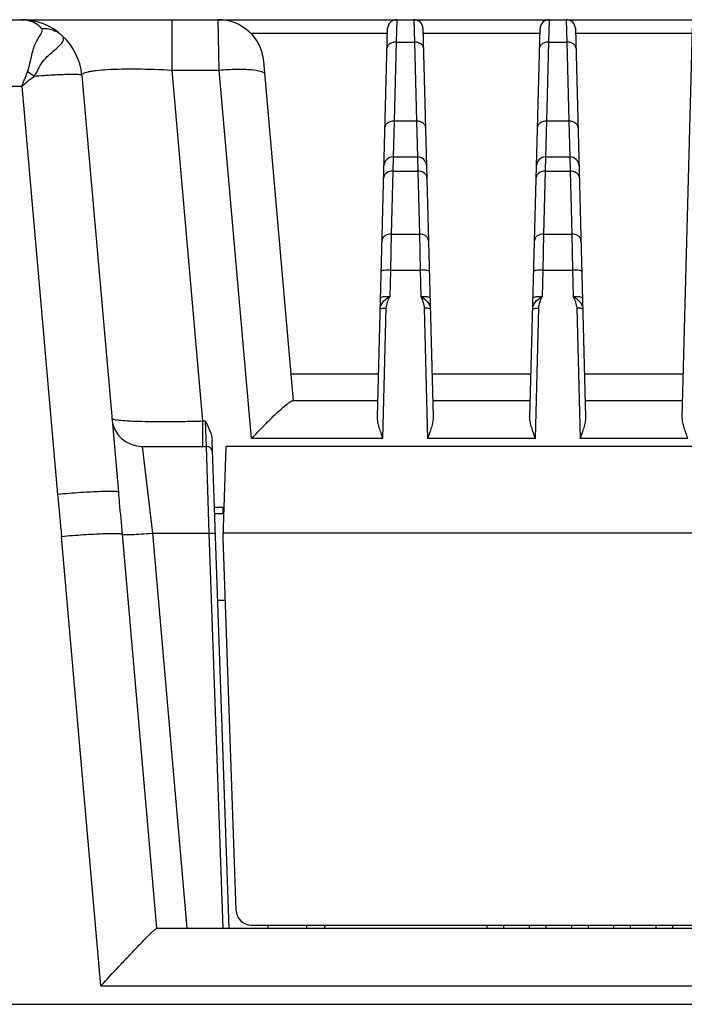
# Model space of a CAD drawing. Header units: millimetres. Extents: x 0 to 1189, y 0 to 841.
# Tile 13 of 37: x 302 to 324, y 759 to 791. Entities that reach past the tile are written whole.
import ezdxf

# ---------------------------------------------------------------- set-up
doc = ezdxf.new("R2010")
doc.units = ezdxf.units.MM
doc.header["$LTSCALE"] = 65.395
doc.layers.add('11_COMPONENTS', color=7, linetype='CONTINUOUS')

msp = doc.modelspace()

# ---------------------------------------------------------------- linework, layer by layer
at = {"layer": '11_COMPONENTS'}
for p, q in [((243.906, 791.086), (430.166, 791.086)), ((306.879, 791.086), (306.879, 789.433)), ((308.436, 789.433), (308.4, 791.086)), ((314.255, 791.086), (314.238, 790.354)), ((314.816, 791.086), (314.833, 790.354)), ((319.255, 791.086), (319.238, 790.354)), ((319.816, 791.086), (319.833, 790.354)), ((313.621, 778.047), (313.955, 790.794)), ((315.116, 790.794), (315.45, 778.047)), ((318.621, 778.047), (318.955, 790.794)), ((320.116, 790.794), (320.45, 778.047)), ((323.621, 778.047), (323.955, 790.794)), ((309.461, 790.647), (313.951, 790.647)), ((315.12, 790.647), (318.951, 790.647)), ((320.12, 790.647), (323.951, 790.647)), ((314.238, 790.354), (314.17, 787.757)), ((314.238, 790.354), (314.833, 790.354)), ((314.833, 790.354), (314.901, 787.757)), ((319.238, 790.354), (319.17, 787.757)), ((319.238, 790.354), (319.833, 790.354)), ((319.833, 790.354), (319.901, 787.757)), ((306.879, 789.433), (308.436, 789.433)), ((306.879, 789.433), (307.887, 777.912)), ((309.494, 777.346), (308.436, 789.433)), ((310.868, 778.586), (309.894, 789.717)), ((303.928, 789.26), (305.125, 775.583)), ((283.658, 788.9), (301.961, 788.9)), ((301.961, 788.9), (303.132, 775.513)), ((314.17, 787.757), (314.137, 786.586)), ((314.901, 787.757), (314.17, 787.757)), ((314.901, 787.757), (314.934, 786.586)), ((319.17, 787.757), (319.137, 786.586)), ((319.901, 787.757), (319.17, 787.757)), ((319.901, 787.757), (319.934, 786.586)), ((314.137, 786.586), (314.127, 786.118)), ((314.137, 786.586), (314.934, 786.586)), ((314.934, 786.586), (314.944, 786.118)), ((319.137, 786.586), (319.127, 786.118)), ((319.137, 786.586), (319.934, 786.586)), ((319.934, 786.586), (319.944, 786.118)), ((314.127, 786.118), (314.073, 784.054)), ((314.127, 786.118), (314.944, 786.118)), ((314.944, 786.118), (314.998, 784.054)), ((319.127, 786.118), (319.073, 784.054)), ((319.127, 786.118), (319.944, 786.118)), ((319.944, 786.118), (319.998, 784.054)), ((314.073, 784.054), (314.046, 782.869)), ((314.073, 784.054), (314.998, 784.054)), ((314.998, 784.054), (315.025, 782.869)), ((319.073, 784.054), (319.046, 782.869)), ((319.073, 784.054), (319.998, 784.054)), ((319.998, 784.054), (320.025, 782.869)), ((314.046, 782.869), (314.024, 781.999)), ((314.046, 782.869), (315.025, 782.869)), ((315.025, 782.869), (315.047, 781.999)), ((319.046, 782.869), (319.024, 781.999)), ((319.046, 782.869), (320.025, 782.869)), ((320.025, 782.869), (320.047, 781.999)), ((313.802, 777.346), (313.914, 781.621)), ((315.157, 781.621), (315.269, 777.346)), ((318.802, 777.346), (318.914, 781.621)), ((320.157, 781.621), (320.269, 777.346)), ((310.791, 779.465), (313.659, 779.465)), ((315.413, 779.465), (318.659, 779.465)), ((320.413, 779.465), (323.659, 779.465)), ((313.636, 778.586), (310.849, 778.586)), ((318.636, 778.586), (315.436, 778.586)), ((323.636, 778.586), (320.436, 778.586)), ((307.981, 777.912), (307.887, 777.912)), ((307.887, 777.912), (307.887, 777.086)), ((308.016, 777.086), (307.981, 777.912)), ((308.76, 761.286), (308.202, 777.268)), ((313.802, 777.346), (309.494, 777.346)), ((318.802, 777.346), (315.269, 777.346)), ((323.802, 777.346), (320.269, 777.346)), ((305.909, 777.086), (308.016, 777.086)), ((305.909, 777.086), (306.241, 774.243)), ((308.108, 774.243), (308.016, 777.086)), ((308.56, 774.086), (308.665, 777.086)), ((365.407, 777.086), (308.665, 777.086)), ((308.595, 775.086), (308.279, 775.086)), ((308.286, 774.886), (308.588, 774.886)), ((308.56, 774.886), (308.56, 775.086)), ((306.241, 774.243), (308.108, 774.243)), ((306.241, 774.243), (307.375, 761.286)), ((308.561, 761.286), (308.108, 774.243)), ((365.506, 774.243), (308.565, 774.243)), ((304.553, 759.391), (303.264, 774.126)), ((305.249, 774.204), (306.379, 761.285)), ((308.986, 761.868), (308.56, 774.086)), ((308.385, 772.043), (308.631, 772.043)), ((309.486, 761.386), (364.585, 761.386)), ((310.036, 761.286), (310.036, 761.386)), ((311.291, 761.386), (311.291, 761.286)), ((311.882, 761.286), (311.918, 761.386)), ((317.221, 761.286), (317.221, 761.386)), ((317.771, 761.286), (317.771, 761.386)), ((318.606, 761.286), (318.606, 761.386)), ((319.156, 761.286), (319.156, 761.386)), ((319.991, 761.386), (319.991, 761.286)), ((320.541, 761.286), (320.541, 761.386)), ((321.376, 761.286), (321.376, 761.386)), ((321.926, 761.286), (321.926, 761.386)), ((322.761, 761.286), (322.761, 761.386)), ((323.311, 761.286), (323.311, 761.386)), ((306.387, 761.286), (367.684, 761.286)), ((304.553, 759.391), (369.518, 759.391)), ((165.545, 758.786), (367.468, 758.786))]:
    msp.add_line(p, q, dxfattribs=at)
for centre, radius, start, end in [((301.936, 789.086), 2, 5, 90), ((308.4, 789.586), 1.5, 5, 90), ((314.255, 790.786), 0.3, 90, 178.5), ((314.816, 790.786), 0.3, 1.5, 90), ((319.255, 790.786), 0.3, 90, 178.5), ((319.816, 790.786), 0.3, 1.5, 90), ((299.087, 784.82), 5.488, 53.3959, 56.1041), ((314.137, 786.286), 0.3, 90, 178.5), ((314.934, 786.286), 0.3, 1.5, 90), ((319.137, 786.286), 0.3, 90, 178.5), ((319.934, 786.286), 0.3, 1.5, 90), ((305.909, 778.086), 1, 185, 270), ((308.016, 776.886), 0.2, 2, 90), ((309.486, 761.886), 0.5, 182, 270)]:
    msp.add_arc(centre, radius, start, end, dxfattribs=at)
for points, knots in [([(302.609, 790.8), (302.507, 790.912), (302.282, 791.05), (302.033, 791.086), (301.936, 791.086)], [0, 0, 0, 0, 0.608867, 1, 1, 1, 1]), ([(302.147, 789.375), (302.183, 789.466), (302.227, 789.651), (302.283, 789.915), (302.342, 790.15), (302.421, 790.345), (302.512, 790.496), (302.581, 790.6), (302.619, 790.674), (302.634, 790.721), (302.633, 790.765), (302.618, 790.79), (302.609, 790.8)], [0, 0, 0, 0, 0.19212, 0.371955, 0.53176, 0.668485, 0.784061, 0.877561, 0.914959, 0.946141, 0.972908, 1, 1, 1, 1]), ([(302.609, 790.8), (302.731, 790.807), (302.978, 790.773), (303.193, 790.646), (303.282, 790.565)], [0, 0, 0, 0, 0.503687, 1, 1, 1, 1]), ([(302.359, 789.225), (302.424, 789.316), (302.518, 789.511), (302.68, 789.777), (302.887, 789.966), (303.07, 790.119), (303.212, 790.251), (303.306, 790.364), (303.345, 790.48), (303.306, 790.543), (303.282, 790.565)], [0, 0, 0, 0, 0.196156, 0.379454, 0.543705, 0.685121, 0.799343, 0.884187, 0.943983, 1, 1, 1, 1]), ([(314.238, 790.354), (314.2, 790.354), (314.126, 790.345), (314.029, 790.303), (313.958, 790.236), (313.939, 790.177), (313.938, 790.149)], [0, 0, 0, 0, 0.288087, 0.55515, 0.790225, 1, 1, 1, 1]), ([(315.133, 790.149), (315.132, 790.177), (315.113, 790.236), (315.043, 790.303), (314.945, 790.345), (314.871, 790.354), (314.833, 790.354)], [0, 0, 0, 0, 0.209775, 0.44485, 0.711913, 1, 1, 1, 1]), ([(319.238, 790.354), (319.2, 790.354), (319.126, 790.345), (319.029, 790.303), (318.958, 790.236), (318.939, 790.177), (318.938, 790.149)], [0, 0, 0, 0, 0.288087, 0.55515, 0.790225, 1, 1, 1, 1]), ([(320.133, 790.149), (320.132, 790.177), (320.113, 790.236), (320.043, 790.303), (319.945, 790.345), (319.871, 790.354), (319.833, 790.354)], [0, 0, 0, 0, 0.209775, 0.44485, 0.711913, 1, 1, 1, 1]), ([(303.928, 789.26), (303.926, 789.286), (303.976, 789.327), (304.048, 789.353), (304.143, 789.38), (304.261, 789.402), (304.47, 789.43), (304.961, 789.469), (305.789, 789.479), (306.495, 789.455), (306.879, 789.433)], [0, 0, 0, 0, 0.026286, 0.049991, 0.081987, 0.122438, 0.171256, 0.292763, 0.615504, 1, 1, 1, 1]), ([(308.436, 789.433), (308.625, 789.449), (308.975, 789.468), (309.434, 789.459), (309.738, 789.419), (309.889, 789.365), (309.929, 789.323), (309.931, 789.303)], [0, 0, 0, 0, 0.369894, 0.684263, 0.899461, 0.962475, 1, 1, 1, 1]), ([(303.928, 789.26), (303.928, 789.264), (303.916, 789.271), (303.879, 789.28), (303.794, 789.287), (303.657, 789.29), (303.469, 789.287), (303.239, 789.279), (302.971, 789.266), (302.673, 789.248), (302.466, 789.233), (302.359, 789.225)], [0, 0, 0, 0, 0.007191, 0.021835, 0.076646, 0.165086, 0.284914, 0.432816, 0.604631, 0.795497, 1, 1, 1, 1]), ([(314.17, 787.757), (314.132, 787.758), (314.058, 787.749), (313.961, 787.707), (313.89, 787.64), (313.871, 787.581), (313.87, 787.553)], [0, 0, 0, 0, 0.288087, 0.55515, 0.790225, 1, 1, 1, 1]), ([(315.201, 787.553), (315.2, 787.581), (315.181, 787.64), (315.111, 787.707), (315.013, 787.749), (314.939, 787.758), (314.901, 787.757)], [0, 0, 0, 0, 0.209775, 0.44485, 0.711913, 1, 1, 1, 1]), ([(319.17, 787.757), (319.132, 787.758), (319.058, 787.749), (318.961, 787.707), (318.89, 787.64), (318.871, 787.581), (318.87, 787.553)], [0, 0, 0, 0, 0.288087, 0.55515, 0.790225, 1, 1, 1, 1]), ([(320.201, 787.553), (320.2, 787.581), (320.181, 787.64), (320.111, 787.707), (320.013, 787.749), (319.939, 787.758), (319.901, 787.757)], [0, 0, 0, 0, 0.209775, 0.44485, 0.711913, 1, 1, 1, 1]), ([(314.127, 786.118), (314.054, 786.119), (313.942, 786.089), (313.846, 785.989), (313.828, 785.926), (313.827, 785.896)], [0, 0, 0, 0, 0.539576, 0.779391, 1, 1, 1, 1]), ([(315.244, 785.896), (315.243, 785.926), (315.225, 785.989), (315.129, 786.089), (315.017, 786.119), (314.944, 786.118)], [0, 0, 0, 0, 0.220609, 0.460424, 1, 1, 1, 1]), ([(319.127, 786.118), (319.054, 786.119), (318.942, 786.089), (318.846, 785.989), (318.828, 785.926), (318.827, 785.896)], [0, 0, 0, 0, 0.539576, 0.779391, 1, 1, 1, 1]), ([(320.244, 785.896), (320.243, 785.926), (320.225, 785.989), (320.129, 786.089), (320.017, 786.119), (319.944, 786.118)], [0, 0, 0, 0, 0.220609, 0.460424, 1, 1, 1, 1]), ([(314.073, 784.054), (314, 784.055), (313.888, 784.025), (313.792, 783.924), (313.774, 783.862), (313.773, 783.832)], [0, 0, 0, 0, 0.539576, 0.779391, 1, 1, 1, 1]), ([(315.298, 783.832), (315.297, 783.862), (315.279, 783.924), (315.183, 784.025), (315.071, 784.055), (314.998, 784.054)], [0, 0, 0, 0, 0.220609, 0.460424, 1, 1, 1, 1]), ([(319.073, 784.054), (319, 784.055), (318.888, 784.025), (318.792, 783.924), (318.774, 783.862), (318.773, 783.832)], [0, 0, 0, 0, 0.539576, 0.779391, 1, 1, 1, 1]), ([(320.298, 783.832), (320.297, 783.862), (320.279, 783.924), (320.183, 784.025), (320.071, 784.055), (319.998, 784.054)], [0, 0, 0, 0, 0.220609, 0.460424, 1, 1, 1, 1]), ([(314.046, 782.869), (314.008, 782.87), (313.938, 782.87), (313.843, 782.861), (313.785, 782.851), (313.747, 782.835), (313.747, 782.825)], [0, 0, 0, 0, 0.370413, 0.686021, 0.902344, 1, 1, 1, 1]), ([(315.325, 782.825), (315.324, 782.835), (315.286, 782.851), (315.229, 782.861), (315.133, 782.87), (315.063, 782.87), (315.025, 782.869)], [0, 0, 0, 0, 0.097656, 0.313979, 0.629587, 1, 1, 1, 1]), ([(319.046, 782.869), (319.008, 782.87), (318.938, 782.87), (318.843, 782.861), (318.785, 782.851), (318.747, 782.835), (318.747, 782.825)], [0, 0, 0, 0, 0.370413, 0.686021, 0.902344, 1, 1, 1, 1]), ([(320.325, 782.825), (320.324, 782.835), (320.286, 782.851), (320.229, 782.861), (320.133, 782.87), (320.063, 782.87), (320.025, 782.869)], [0, 0, 0, 0, 0.097656, 0.313979, 0.629587, 1, 1, 1, 1]), ([(314.024, 781.999), (313.986, 782), (313.916, 782), (313.82, 781.991), (313.762, 781.982), (313.724, 781.965), (313.724, 781.955)], [0, 0, 0, 0, 0.370456, 0.685991, 0.902332, 1, 1, 1, 1]), ([(315.347, 781.955), (315.347, 781.965), (315.309, 781.982), (315.251, 781.991), (315.155, 782), (315.086, 782), (315.047, 781.999)], [0, 0, 0, 0, 0.097668, 0.314009, 0.629544, 1, 1, 1, 1]), ([(319.024, 781.999), (318.986, 782), (318.916, 782), (318.82, 781.991), (318.762, 781.982), (318.724, 781.965), (318.724, 781.955)], [0, 0, 0, 0, 0.370456, 0.685991, 0.902332, 1, 1, 1, 1]), ([(320.347, 781.955), (320.347, 781.965), (320.309, 781.982), (320.251, 781.991), (320.155, 782), (320.086, 782), (320.047, 781.999)], [0, 0, 0, 0, 0.097668, 0.314009, 0.629544, 1, 1, 1, 1]), ([(313.714, 781.591), (313.716, 781.641), (313.739, 781.74), (313.798, 781.823), (313.832, 781.859)], [0, 0, 0, 0, 0.496157, 1, 1, 1, 1]), ([(315.24, 781.857), (315.275, 781.821), (315.333, 781.739), (315.356, 781.64), (315.357, 781.591)], [0, 0, 0, 0, 0.503568, 1, 1, 1, 1]), ([(318.714, 781.591), (318.716, 781.641), (318.739, 781.74), (318.798, 781.823), (318.832, 781.859)], [0, 0, 0, 0, 0.496157, 1, 1, 1, 1]), ([(320.24, 781.857), (320.275, 781.821), (320.333, 781.739), (320.356, 781.64), (320.357, 781.591)], [0, 0, 0, 0, 0.503568, 1, 1, 1, 1]), ([(313.714, 781.591), (313.714, 781.598), (313.74, 781.609), (313.778, 781.616), (313.842, 781.622), (313.889, 781.622), (313.914, 781.621)], [0, 0, 0, 0, 0.097641, 0.313971, 0.629584, 1, 1, 1, 1]), ([(315.357, 781.591), (315.357, 781.598), (315.331, 781.609), (315.293, 781.616), (315.229, 781.622), (315.182, 781.622), (315.157, 781.621)], [0, 0, 0, 0, 0.097661, 0.313986, 0.629592, 1, 1, 1, 1]), ([(318.714, 781.591), (318.714, 781.598), (318.74, 781.609), (318.778, 781.616), (318.842, 781.622), (318.889, 781.622), (318.914, 781.621)], [0, 0, 0, 0, 0.097641, 0.313971, 0.629584, 1, 1, 1, 1]), ([(320.357, 781.591), (320.357, 781.598), (320.331, 781.609), (320.293, 781.616), (320.229, 781.622), (320.182, 781.622), (320.157, 781.621)], [0, 0, 0, 0, 0.097661, 0.313986, 0.629592, 1, 1, 1, 1]), ([(309.494, 777.346), (309.633, 777.496), (309.84, 777.713), (310.116, 777.988), (310.308, 778.172), (310.484, 778.332), (310.635, 778.459), (310.743, 778.539), (310.811, 778.576), (310.838, 778.586), (310.849, 778.586)], [0, 0, 0, 0, 0.331844, 0.487965, 0.633462, 0.763991, 0.873663, 0.954833, 0.982202, 1, 1, 1, 1]), ([(307.887, 777.912), (307.693, 777.907), (307.314, 777.898), (306.763, 777.892), (306.256, 777.893), (305.812, 777.901), (305.448, 777.915), (305.2, 777.933), (305.053, 777.95), (304.98, 777.965), (304.937, 777.976), (304.914, 777.991), (304.913, 777.999)], [0, 0, 0, 0, 0.194399, 0.381152, 0.553142, 0.703778, 0.827394, 0.919487, 0.952692, 0.977018, 0.992473, 1, 1, 1, 1]), ([(307.981, 777.912), (308.032, 777.81), (308.133, 777.606), (308.198, 777.381), (308.202, 777.268)], [0, 0, 0, 0, 0.501361, 1, 1, 1, 1]), ([(313.802, 777.346), (313.76, 777.468), (313.697, 777.645), (313.635, 777.879), (313.62, 777.993), (313.621, 778.047)], [0, 0, 0, 0, 0.530403, 0.775694, 1, 1, 1, 1]), ([(315.45, 778.047), (315.451, 777.993), (315.436, 777.879), (315.374, 777.645), (315.311, 777.468), (315.269, 777.346)], [0, 0, 0, 0, 0.224285, 0.469572, 1, 1, 1, 1]), ([(318.802, 777.346), (318.76, 777.468), (318.697, 777.645), (318.635, 777.879), (318.62, 777.993), (318.621, 778.047)], [0, 0, 0, 0, 0.530403, 0.775694, 1, 1, 1, 1]), ([(320.45, 778.047), (320.451, 777.993), (320.436, 777.879), (320.374, 777.645), (320.311, 777.468), (320.269, 777.346)], [0, 0, 0, 0, 0.224285, 0.469572, 1, 1, 1, 1]), ([(323.802, 777.346), (323.76, 777.468), (323.697, 777.645), (323.635, 777.879), (323.62, 777.993), (323.621, 778.047)], [0, 0, 0, 0, 0.530403, 0.775694, 1, 1, 1, 1]), ([(305.125, 775.583), (305.124, 775.587), (305.108, 775.596), (305.08, 775.601), (305.03, 775.607), (304.931, 775.611), (304.764, 775.612), (304.52, 775.605), (304.222, 775.592), (303.883, 775.572), (303.515, 775.545), (303.261, 775.524), (303.132, 775.513)], [0, 0, 0, 0, 0.006988, 0.02216, 0.046375, 0.079587, 0.171899, 0.295814, 0.446694, 0.618792, 0.805629, 1, 1, 1, 1]), ([(305.125, 775.583), (305.135, 775.47), (305.176, 775.01), (305.218, 774.551), (305.249, 774.204)], [0, 0, 0, 0, 0.245891, 1, 1, 1, 1]), ([(305.249, 774.204), (305.259, 774.199), (305.293, 774.197), (305.358, 774.193), (305.454, 774.194), (305.631, 774.199), (305.897, 774.215), (306.121, 774.232), (306.241, 774.243)], [0, 0, 0, 0, 0.033931, 0.100339, 0.197421, 0.322012, 0.636016, 1, 1, 1, 1]), ([(308.108, 774.243), (308.134, 774.244), (308.181, 774.245), (308.236, 774.245), (308.272, 774.244), (308.291, 774.243), (308.301, 774.242), (308.308, 774.241), (308.308, 774.239)], [0, 0, 0, 0, 0.381207, 0.704415, 0.82838, 0.92088, 0.978301, 1, 1, 1, 1]), ([(305.249, 774.204), (305.229, 774.214), (305.16, 774.219), (305.031, 774.226), (304.839, 774.224), (304.594, 774.217), (304.304, 774.202), (303.855, 774.175), (303.504, 774.147), (303.264, 774.126)], [0, 0, 0, 0, 0.03393, 0.100331, 0.197422, 0.322013, 0.469901, 0.636034, 1, 1, 1, 1]), ([(304.553, 759.391), (304.75, 759.605), (305.042, 759.92), (305.425, 760.328), (305.69, 760.608), (305.929, 760.855), (306.107, 761.036), (306.227, 761.153), (306.294, 761.216), (306.342, 761.258), (306.368, 761.28), (306.379, 761.285)], [0, 0, 0, 0, 0.331657, 0.48961, 0.637699, 0.770888, 0.882129, 0.926641, 0.961963, 0.986764, 1, 1, 1, 1]), ([(306.379, 761.285), (306.38, 761.285), (306.383, 761.286), (306.386, 761.286), (306.387, 761.286)], [0, 0, 0, 0, 0.42883, 1, 1, 1, 1])]:
    msp.add_open_spline(points, degree=3, knots=knots, dxfattribs=at)
for points in [[(301.961, 788.9), (302.022, 789.059), (302.085, 789.217), (302.147, 789.375)], [(301.961, 788.9), (302.087, 789.016), (302.22, 789.126), (302.359, 789.225)], [(313.832, 781.859), (313.887, 781.915), (313.955, 781.959), (314.024, 781.999)], [(313.914, 781.621), (313.918, 781.752), (313.973, 781.878), (314.024, 781.999)], [(315.047, 781.999), (315.116, 781.959), (315.185, 781.914), (315.24, 781.857)], [(315.047, 781.999), (315.098, 781.878), (315.153, 781.752), (315.157, 781.621)], [(318.832, 781.859), (318.887, 781.915), (318.955, 781.959), (319.024, 781.999)], [(318.914, 781.621), (318.918, 781.752), (318.973, 781.878), (319.024, 781.999)], [(320.047, 781.999), (320.116, 781.959), (320.185, 781.914), (320.24, 781.857)], [(320.047, 781.999), (320.098, 781.878), (320.153, 781.752), (320.157, 781.621)], [(303.132, 775.513), (303.173, 775.051), (303.223, 774.589), (303.264, 774.126)]]:
    msp.add_open_spline(points, degree=3, dxfattribs=at)

doc.saveas('drawing.dxf')
